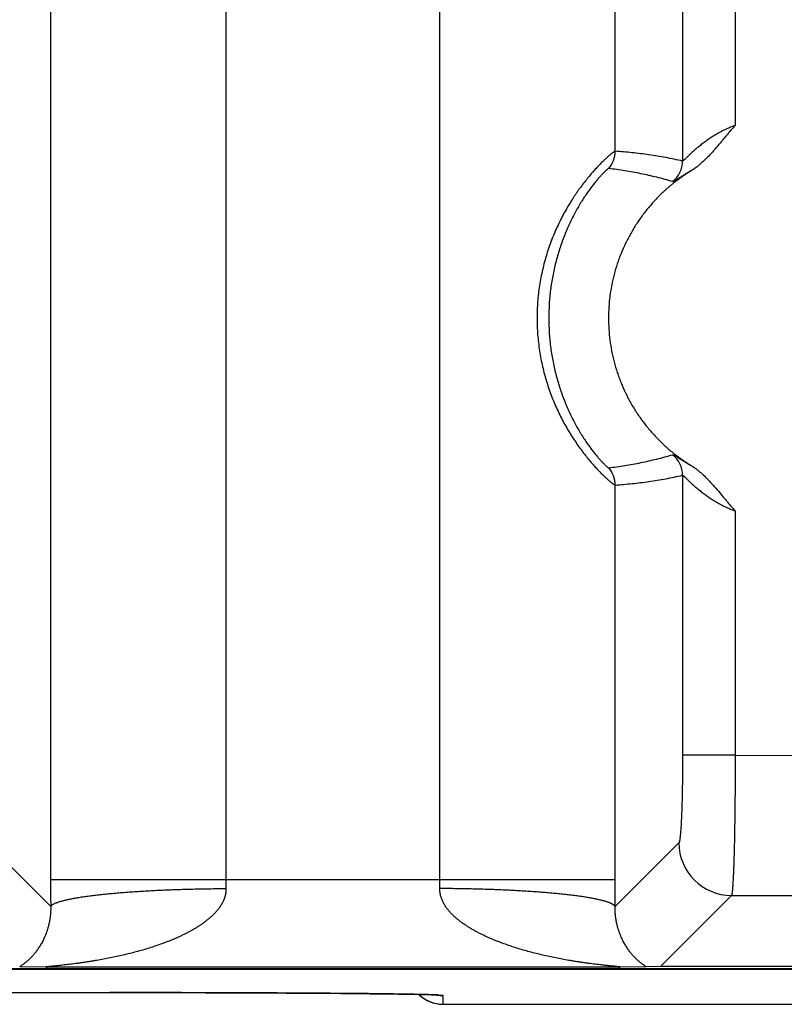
# Model space of a CAD drawing. Header units: inches. Extents: x 0 to 34, y 0 to 22.
# Tile 80 of 224: x 14.489 to 14.924, y 2.311 to 2.873. Entities that reach past the tile are written whole.
import ezdxf

# ---------------------------------------------------------------- set-up
doc = ezdxf.new("R2010")
doc.units = ezdxf.units.IN
doc.header["$LTSCALE"] = 1.87
doc.header["$MEASUREMENT"] = 0
doc.layers.get('0').update_dxf_attribs({"linetype": 'CONTINUOUS'})

msp = doc.modelspace()

# ---------------------------------------------------------------- linework, layer by layer
at = {"color": 7, "linetype": 'CONTINUOUS'}
for p, q in [((14.5063992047, 5.7084800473), (14.5063992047, 2.3823145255)), ((14.6063040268, 5.7084800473), (14.6063040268, 2.3823145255)), ((14.7282198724, 2.3823145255), (14.7282198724, 5.7084800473)), ((14.8665232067, 5.2988087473), (14.8665232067, 2.7919858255)), ((14.8281243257, 2.7975431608), (14.8281246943, 5.2932514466)), ((14.8964946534, 5.2785220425), (14.8964946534, 2.8122725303)), ((14.8665232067, 2.6128087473), (14.8665232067, 2.4531591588)), ((14.8281246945, 2.3823145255), (14.8281246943, 2.6072514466)), ((14.8964946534, 2.5925220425), (14.8964946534, 2.4531025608)), ((14.8964946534, 2.4531591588), (14.8665232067, 2.4531591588)), ((14.8964946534, 2.4531025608), (14.9484034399, 2.4531591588)), ((14.5064340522, 2.366861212), (14.4700885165, 2.4032067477)), ((14.8644353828, 2.4032067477), (14.828089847, 2.366861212)), ((14.5063992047, 2.3823145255), (14.8281246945, 2.3823145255)), ((14.8944067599, 2.3732352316), (14.8539204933, 2.3327489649)), ((14.8944067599, 2.3732352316), (14.9504912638, 2.3732353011)), ((5.7528033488, 2.3311263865), (21.5411953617, 2.3311263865)), ((18.2038719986, 2.3313072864), (13.6229034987, 2.3313072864)), ((14.5044398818, 2.3323164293), (14.4887786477, 2.3325356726)), ((14.8300840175, 2.3323164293), (14.5044398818, 2.3323164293)), ((14.8457452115, 2.3325356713), (14.8300840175, 2.3323164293)), ((14.8539204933, 2.3327489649), (14.8457452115, 2.3325356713)), ((14.9909776, 2.3327489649), (14.8539204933, 2.3327489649)), ((14.2392814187, 2.3178391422), (14.5500083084, 2.3178369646)), ((14.5500083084, 2.3178369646), (14.5650935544, 2.3178246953)), ((14.5650935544, 2.3178246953), (14.5800125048, 2.3178020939)), ((14.5800125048, 2.3178020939), (14.5946903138, 2.3177691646)), ((14.5946903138, 2.3177691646), (14.6090148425, 2.3177261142)), ((14.6090148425, 2.3177261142), (14.6228857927, 2.3176732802)), ((14.6228857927, 2.3176732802), (14.6318479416, 2.3176327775)), ((14.6318479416, 2.3176327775), (14.6405544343, 2.317588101)), ((14.6405544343, 2.317588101), (14.648950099, 2.3175396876)), ((14.648950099, 2.3175396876), (14.6571307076, 2.3174867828)), ((14.6571307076, 2.3174867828), (14.6648912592, 2.3174307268)), ((14.6648912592, 2.3174307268), (14.6718154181, 2.3173753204)), ((14.6718154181, 2.3173753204), (14.6807109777, 2.3172952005)), ((14.6807109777, 2.3172952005), (14.6883413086, 2.3172169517)), ((14.6883413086, 2.3172169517), (14.6948226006, 2.3171418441)), ((14.6948226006, 2.3171418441), (14.7001725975, 2.3170722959)), ((14.7001725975, 2.3170722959), (14.7045447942, 2.3170092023)), ((14.7045447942, 2.3170092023), (14.7093819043, 2.3169308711)), ((14.7093819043, 2.3169308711), (14.7133688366, 2.3168573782)), ((14.7133688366, 2.3168573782), (14.7166795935, 2.3167880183)), ((14.7166795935, 2.3167880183), (14.7194213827, 2.3167224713)), ((14.7194213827, 2.3167224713), (14.7216669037, 2.316660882)), ((14.7216669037, 2.316660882), (14.7234656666, 2.3166039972)), ((14.7234656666, 2.3166039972), (14.7248581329, 2.3165529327)), ((14.7248581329, 2.3165529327), (14.7256616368, 2.3165191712)), ((14.7256616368, 2.3165191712), (14.7262936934, 2.3164892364)), ((14.7262936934, 2.3164892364), (14.7266318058, 2.3164714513)), ((14.7266318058, 2.3164714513), (14.7269064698, 2.316455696)), ((14.7269064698, 2.316455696), (14.7271193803, 2.3164423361)), ((14.7271193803, 2.3164423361), (14.7272720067, 2.3164318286)), ((14.7272720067, 2.3164318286), (14.7273655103, 2.3164247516)), ((14.7273655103, 2.3164247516), (14.7273962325, 2.3164222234)), ((14.7300805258, 2.3161823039), (14.7274118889, 2.3164589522)), ((14.7301681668, 2.3111613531), (14.7300805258, 2.3161823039)), ((14.7301681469, 2.3111602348), (14.9791938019, 2.3111602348))]:
    msp.add_line(p, q, dxfattribs=at)
msp.add_lwpolyline([(14.7162536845, 2.3167973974), (14.7163353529, 2.3167154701), (14.7170209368, 2.3160887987), (14.7177348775, 2.3154946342), (14.7184756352, 2.3149342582), (14.7192416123, 2.3144088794), (14.7200311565, 2.313919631), (14.7208425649, 2.3134675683), (14.7216740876, 2.3130536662), (14.7225239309, 2.3126788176), (14.7233902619, 2.3123438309), (14.724271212, 2.3120494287), (14.7251648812, 2.311796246), (14.7260693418, 2.3115848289), (14.7269826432, 2.3114156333), (14.7279028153, 2.3112890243), (14.7288278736, 2.311205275), (14.7297558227, 2.3111645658), (14.7301681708, 2.3111603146)], dxfattribs=at)
for centre, radius, start, end in [((14.8131142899, 2.7975444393), 0.0150100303, 319.1174938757, 359.9949874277), ((14.851511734, 2.7919914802), 0.0150114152, 308.5722111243, 359.9784170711), ((14.8515117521, 2.6128030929), 0.0150113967, 0.0215815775, 51.4278418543), ((14.8131145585, 2.6072503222), 0.0150100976, 0.0042920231, 40.8826340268), ((14.8944764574, 2.4032763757), 0.0300419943, 180.1327976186, 269.8672023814), ((17.9446827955, 2.382352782), 3.4382836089, 180.0006375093, 180.2581533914), ((14.9788351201, 2.3822590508), 0.3725310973, 179.9914679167, 180.7837390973), ((14.354302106, 2.3822684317), 0.3739177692, 359.2177299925, 0.0070629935), ((11.3790256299, 2.3823773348), 3.4490990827, 359.7422482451, 359.9989566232), ((14.7301680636, 2.3311617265), 0.0200003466, 225.9216234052, 269.9999099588), ((14.7300801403, 2.3361805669), 0.0199982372, 260.4721431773, 270.0000807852)]:
    msp.add_arc(centre, radius, start, end, dxfattribs=at)
for points, knots in [([(14.8964946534, 2.8122725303), (14.895504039, 2.8119164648), (14.8940341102, 2.8113444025), (14.8921099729, 2.8105099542), (14.8906931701, 2.8098532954), (14.8893026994, 2.8091679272), (14.8874965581, 2.808223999), (14.8853175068, 2.8069891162), (14.8828196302, 2.8054289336), (14.8808357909, 2.8040776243), (14.8793186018, 2.8029817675), (14.8782274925, 2.802164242), (14.8771735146, 2.8013470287), (14.875836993, 2.8002770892), (14.8745610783, 2.7992085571), (14.8733454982, 2.7981500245), (14.8724909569, 2.7973884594), (14.8716806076, 2.7966508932), (14.8709166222, 2.7959426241), (14.8702013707, 2.7952698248), (14.8695378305, 2.7946391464), (14.8689294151, 2.7940578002), (14.8683798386, 2.7935334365), (14.8679601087, 2.7931359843), (14.8676563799, 2.7928529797), (14.8674550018, 2.792668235), (14.8672716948, 2.7925037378), (14.867106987, 2.7923605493), (14.8669614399, 2.7922396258), (14.8668513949, 2.792154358), (14.8667729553, 2.7920984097), (14.8667096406, 2.7920560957), (14.8666524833, 2.7920222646), (14.8666005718, 2.7919997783), (14.8665702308, 2.7919894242), (14.86654519, 2.7919832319), (14.866529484, 2.7919836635), (14.8665232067, 2.7919858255)], [0, 0, 0, 0, 0.0865338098, 0.1295875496, 0.1723949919, 0.2148890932, 0.2570095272, 0.3399093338, 0.4207077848, 0.4990443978, 0.537177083, 0.5745529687, 0.6111167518, 0.6468071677, 0.7152856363, 0.7479047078, 0.7793084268, 0.8093790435, 0.8379791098, 0.8649471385, 0.8901001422, 0.9132328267, 0.9341228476, 0.9525428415, 0.9607507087, 0.9682492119, 0.9750076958, 0.9809966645, 0.9861890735, 0.9905611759, 0.9924371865, 0.9941074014, 0.9968230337, 0.9978789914, 0.9987533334, 0.9994542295, 1, 1, 1, 1]), ([(14.8964946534, 2.8122725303), (14.8959892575, 2.811718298), (14.8949884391, 2.810600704), (14.8935125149, 2.8089020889), (14.8920554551, 2.8071873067), (14.8906101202, 2.8054626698), (14.8891704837, 2.8037332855), (14.8877287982, 2.802005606), (14.8862779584, 2.8002855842), (14.8848103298, 2.798579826), (14.883318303, 2.7968953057), (14.8817942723, 2.7952396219), (14.880490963, 2.7938911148), (14.8794246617, 2.7928358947), (14.8786121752, 2.7920575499), (14.877786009, 2.7912937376), (14.8770853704, 2.790670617), (14.8765171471, 2.7901809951), (14.8760870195, 2.7898184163), (14.8756528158, 2.789460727), (14.875214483, 2.7891081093), (14.8747719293, 2.7887608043), (14.8743993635, 2.7884762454), (14.874099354, 2.7882511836), (14.8738733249, 2.7880837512), (14.8736460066, 2.787918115), (14.8734169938, 2.7877548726), (14.873186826, 2.7875932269), (14.8729563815, 2.7874317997), (14.8727268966, 2.7872689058), (14.8725342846, 2.7871350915), (14.8723778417, 2.7870316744), (14.8722590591, 2.7869564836), (14.8721383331, 2.7868844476), (14.8719752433, 2.7867918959), (14.8717695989, 2.7866793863), (14.8716068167, 2.7865861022), (14.8715269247, 2.7865370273)], [0, 0, 0, 0, 0.0624999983, 0.1250002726, 0.1874999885, 0.249999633, 0.3124992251, 0.374998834, 0.4374984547, 0.4999980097, 0.5624973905, 0.6249964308, 0.6874948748, 0.7187447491, 0.7499945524, 0.7812442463, 0.8124938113, 0.8281187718, 0.8437437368, 0.8593686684, 0.874993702, 0.8906186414, 0.9062433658, 0.9140563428, 0.9218695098, 0.9296817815, 0.9374925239, 0.9453036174, 0.9531179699, 0.9609369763, 0.9687535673, 0.9726589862, 0.9765627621, 0.9804664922, 0.9843720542, 0.992187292, 1, 1, 1, 1]), ([(14.8281243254, 2.7975423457), (14.8281050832, 2.7975434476), (14.8280611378, 2.7975397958), (14.8279893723, 2.7975220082), (14.827904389, 2.7974905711), (14.8278061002, 2.7974457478), (14.8276943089, 2.7973877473), (14.827569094, 2.7973164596), (14.8274305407, 2.7972317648), (14.8272177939, 2.7970942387), (14.8269195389, 2.7968876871), (14.8265246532, 2.7965967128), (14.8260785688, 2.7962517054), (14.8255823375, 2.7958523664), (14.8250371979, 2.7953982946), (14.8244444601, 2.7948891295), (14.823805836, 2.7943243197), (14.8231229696, 2.7937038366), (14.8223974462, 2.7930281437), (14.8213442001, 2.792024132), (14.8199350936, 2.7906335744), (14.8181525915, 2.7887940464), (14.8166010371, 2.7871148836), (14.8153087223, 2.785660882), (14.8139405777, 2.7840800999), (14.8121893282, 2.7819749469), (14.8100667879, 2.7792867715), (14.8082907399, 2.7769119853), (14.806861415, 2.7749166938), (14.8057783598, 2.7733580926), (14.8046989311, 2.7717541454), (14.8032574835, 2.7695390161), (14.8014823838, 2.7666655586), (14.7994227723, 2.7630832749), (14.7974344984, 2.7593526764), (14.7955334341, 2.7554854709), (14.7937349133, 2.7514926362), (14.7920527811, 2.7473851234), (14.7904989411, 2.7431740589), (14.7890839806, 2.7388704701), (14.7878165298, 2.7344854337), (14.7867039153, 2.7300298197), (14.7857516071, 2.725514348), (14.7849655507, 2.7209491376), (14.7843502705, 2.7163442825), (14.7839088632, 2.7117098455), (14.7836429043, 2.7070558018), (14.7835540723, 2.7023919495), (14.7836432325, 2.697728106), (14.7839096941, 2.6930741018), (14.7843516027, 2.688439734), (14.7849672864, 2.683834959), (14.7857536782, 2.6792698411), (14.7867061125, 2.6747544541), (14.7878196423, 2.6702991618), (14.7890880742, 2.6659145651), (14.7905035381, 2.6616111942), (14.7925627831, 2.6560302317), (14.7948842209, 2.6506275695), (14.7974382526, 2.6454325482), (14.7994272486, 2.6417027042), (14.8014881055, 2.6381216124), (14.8036023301, 2.6346998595), (14.8057507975, 2.6314481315), (14.8079129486, 2.6283763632), (14.8100666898, 2.6254932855), (14.8121905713, 2.6228075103), (14.8142611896, 2.6203253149), (14.8162570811, 2.6180530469), (14.8178727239, 2.6163013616), (14.819110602, 2.615007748), (14.8202488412, 2.6138457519), (14.8213461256, 2.6127629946), (14.8223997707, 2.6117606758), (14.8233335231, 2.6108933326), (14.8242137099, 2.6101040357), (14.8250393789, 2.6093949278), (14.82558429, 2.6089408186), (14.8260802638, 2.6085412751), (14.8265261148, 2.6081961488), (14.8269208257, 2.607905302), (14.8272189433, 2.6076989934), (14.8274315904, 2.6075617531), (14.8275700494, 2.6074772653), (14.8276951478, 2.6074061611), (14.8278068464, 2.6073484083), (14.8279051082, 2.6073039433), (14.8279900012, 2.6072726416), (14.8280615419, 2.6072543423), (14.8281054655, 2.6072503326), (14.8281246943, 2.6072514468)], [0, 0, 0, 0, 0.000266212, 0.0006037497, 0.0010191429, 0.0015157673, 0.0020950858, 0.0027580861, 0.0035055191, 0.0043377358, 0.0062567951, 0.0085152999, 0.0111121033, 0.0140453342, 0.0173126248, 0.0209111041, 0.0248377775, 0.0290878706, 0.0336547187, 0.0385313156, 0.0491858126, 0.0609961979, 0.0739079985, 0.0807601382, 0.0878643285, 0.1027832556, 0.1185781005, 0.1351677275, 0.1437372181, 0.1524779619, 0.1613816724, 0.1704397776, 0.1889799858, 0.2080243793, 0.2275044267, 0.2473587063, 0.2675330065, 0.2879789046, 0.3086530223, 0.3295171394, 0.3505375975, 0.3716850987, 0.3929342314, 0.414263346, 0.4356533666, 0.4570871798, 0.4785492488, 0.5000251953, 0.5215011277, 0.5429631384, 0.5643968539, 0.5857867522, 0.607115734, 0.6283646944, 0.6495116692, 0.6705314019, 0.6913949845, 0.7120689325, 0.7526834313, 0.7725371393, 0.79201526, 0.8110567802, 0.8295960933, 0.847562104, 0.8648800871, 0.8814731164, 0.8972616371, 0.9121682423, 0.9261152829, 0.9390304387, 0.9450791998, 0.9508449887, 0.9614969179, 0.96636909, 0.970930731, 0.9790993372, 0.9826963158, 0.9859631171, 0.9888962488, 0.9914926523, 0.9937500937, 0.9956676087, 0.9964989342, 0.9972454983, 0.9979076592, 0.9984860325, 0.9989816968, 0.9993965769, 0.9997339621, 1, 1, 1, 1]), ([(14.8665232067, 2.7919858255), (14.8633375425, 2.7927071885), (14.8585448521, 2.7936877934), (14.8521315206, 2.7948003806), (14.8473306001, 2.795536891), (14.8425297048, 2.7961789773), (14.836134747, 2.7969114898), (14.8313288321, 2.7973259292), (14.8281243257, 2.7975431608)], [0, 0, 0, 0, 0.2523154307, 0.3777548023, 0.502794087, 0.6274887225, 0.7518911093, 1, 1, 1, 1]), ([(14.8244629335, 2.7877199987), (14.8244471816, 2.7877218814), (14.824410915, 2.7877199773), (14.824352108, 2.7877052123), (14.8242828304, 2.7876782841), (14.8242030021, 2.7876390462), (14.8241124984, 2.7875874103), (14.8240113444, 2.7875233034), (14.8238995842, 2.7874466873), (14.8237279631, 2.7873215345), (14.8234879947, 2.7871325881), (14.8231712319, 2.7868654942), (14.8228138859, 2.7865477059), (14.8224167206, 2.7861788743), (14.8219805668, 2.7857585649), (14.8215063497, 2.7852863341), (14.8209952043, 2.7847618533), (14.8202384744, 2.7839633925), (14.8192120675, 2.7828352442), (14.8178999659, 2.7813197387), (14.8164814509, 2.7795984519), (14.8149725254, 2.7776729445), (14.8133912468, 2.7755473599), (14.8117570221, 2.7732290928), (14.8100899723, 2.7707274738), (14.8084091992, 2.7680520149), (14.806732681, 2.7652123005), (14.8044932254, 2.7611618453), (14.801813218, 2.7557702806), (14.7988997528, 2.7489198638), (14.7963280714, 2.741688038), (14.7941602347, 2.7341576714), (14.7924390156, 2.7264019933), (14.7911924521, 2.7184856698), (14.7904384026, 2.7104662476), (14.7901860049, 2.7023964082), (14.7904385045, 2.6943265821), (14.7911927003, 2.6863071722), (14.7924393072, 2.6783909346), (14.7941606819, 2.6706353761), (14.7963286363, 2.6631049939), (14.7989003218, 2.6558731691), (14.80181392, 2.6490227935), (14.8049843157, 2.6426450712), (14.8078036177, 2.6377061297), (14.8100923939, 2.634062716), (14.8117594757, 2.6315613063), (14.8133929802, 2.6292444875), (14.8149736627, 2.6271201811), (14.8164824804, 2.6251947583), (14.8179014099, 2.6234727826), (14.8192135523, 2.6219572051), (14.8202395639, 2.6208297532), (14.8209956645, 2.6200321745), (14.8215065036, 2.619508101), (14.8219806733, 2.6190359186), (14.8224169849, 2.6186153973), (14.8228143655, 2.6182462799), (14.823171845, 2.6179283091), (14.8234885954, 2.617661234), (14.8237284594, 2.6174724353), (14.823899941, 2.6173474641), (14.8240115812, 2.6172709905), (14.8241126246, 2.6172070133), (14.8242030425, 2.6171554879), (14.8242828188, 2.6171163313), (14.8243520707, 2.6170894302), (14.8244108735, 2.6170746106), (14.8244471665, 2.6170726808), (14.8244629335, 2.6170745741)], [0, 0, 0, 0, 0.000251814, 0.0005689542, 0.0009598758, 0.0014292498, 0.0019798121, 0.0026130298, 0.003329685, 0.004130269, 0.005984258, 0.0081762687, 0.0107063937, 0.0135742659, 0.0167792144, 0.0203205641, 0.0241968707, 0.0284037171, 0.0377819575, 0.0484038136, 0.0602199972, 0.0731832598, 0.087230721, 0.1022677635, 0.1182007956, 0.1349430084, 0.1524147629, 0.1705385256, 0.2084012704, 0.2479267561, 0.2886333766, 0.3301598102, 0.3722337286, 0.4146553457, 0.457283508, 0.5000062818, 0.5427290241, 0.5853570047, 0.6277788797, 0.6698514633, 0.7113776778, 0.7520864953, 0.7916105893, 0.8294705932, 0.8650771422, 0.8818289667, 0.897760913, 0.9127866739, 0.9268211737, 0.9397867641, 0.9516115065, 0.9622350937, 0.971604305, 0.9758060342, 0.9796794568, 0.9832207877, 0.9864275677, 0.9892977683, 0.9918293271, 0.9940210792, 0.9958735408, 0.996673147, 0.9973888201, 0.9980211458, 0.9985709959, 0.9990399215, 0.9994306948, 0.9997479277, 1, 1, 1, 1]), ([(14.8715269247, 2.7865370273), (14.8710798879, 2.7862624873), (14.8704181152, 2.7858362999), (14.869653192, 2.785328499), (14.8692167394, 2.7850372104), (14.8687802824, 2.784745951), (14.8682343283, 2.7843825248), (14.867580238, 2.7839449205), (14.8669286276, 2.7835036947), (14.8662812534, 2.7830562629), (14.8656385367, 2.7826021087), (14.864999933, 2.7821421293), (14.8643651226, 2.7816769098), (14.8635232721, 2.7810504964), (14.8624798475, 2.7802556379), (14.8612433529, 2.7792816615), (14.8600228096, 2.7782877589), (14.8588181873, 2.777274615), (14.8576298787, 2.776242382), (14.8560677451, 2.7748409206), (14.8541573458, 2.7730425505), (14.8519350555, 2.7708124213), (14.8497851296, 2.7685123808), (14.8470182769, 2.7653559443), (14.8437509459, 2.7612469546), (14.8407528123, 2.7569376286), (14.8385234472, 2.7533811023), (14.8364088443, 2.7497551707), (14.8339845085, 2.7450988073), (14.8318626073, 2.7402970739), (14.8303519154, 2.7363808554), (14.8289671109, 2.7324183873), (14.8274746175, 2.7273852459), (14.8260732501, 2.7212440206), (14.8250669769, 2.7150257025), (14.8244599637, 2.7087558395), (14.8242546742, 2.7024599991), (14.8244519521, 2.6961639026), (14.8250509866, 2.6898932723), (14.8260493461, 2.6836736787), (14.8274428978, 2.6775306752), (14.8289289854, 2.6724956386), (14.8303087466, 2.6685314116), (14.8318144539, 2.664613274), (14.8339302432, 2.6598088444), (14.836348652, 2.6551493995), (14.8384586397, 2.6515207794), (14.8406834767, 2.6479614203), (14.8436761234, 2.643648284), (14.8469382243, 2.6395351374), (14.8497010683, 2.6363751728), (14.851848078, 2.6340723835), (14.8540675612, 2.6318394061), (14.856357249, 2.6296784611), (14.8587148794, 2.6275918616), (14.8611377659, 2.6255813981), (14.8632100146, 2.6239721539), (14.8648965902, 2.6227232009), (14.8661773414, 2.6218081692), (14.8674749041, 2.6209171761), (14.8687828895, 2.6200415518), (14.8700961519, 2.6191738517), (14.8709821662, 2.6186114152), (14.8714292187, 2.6183368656)], [0, 0, 0, 0, 0.007812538, 0.0117196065, 0.0136732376, 0.0156268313, 0.019533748, 0.0234402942, 0.0273465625, 0.0312528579, 0.035159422, 0.0390662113, 0.0429730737, 0.0468798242, 0.0546929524, 0.062506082, 0.0703193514, 0.0781325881, 0.0859457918, 0.0937590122, 0.1093849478, 0.1250108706, 0.1406368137, 0.156262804, 0.1875109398, 0.2187591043, 0.2343851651, 0.2500112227, 0.2812593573, 0.3125074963, 0.3281335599, 0.343759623, 0.3750077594, 0.4062558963, 0.4375040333, 0.4687521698, 0.5000003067, 0.5312484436, 0.5624965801, 0.5937447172, 0.6249928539, 0.6562409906, 0.671867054, 0.6874931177, 0.7187412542, 0.7499893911, 0.7656154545, 0.7812415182, 0.8124896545, 0.8437377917, 0.8593638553, 0.8749899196, 0.8906159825, 0.9062420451, 0.9218681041, 0.9374941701, 0.9531202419, 0.9609337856, 0.9687468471, 0.9765596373, 0.9843732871, 0.9921871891, 1, 1, 1, 1]), ([(14.8608713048, 2.7802552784), (14.8578883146, 2.7811452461), (14.8533855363, 2.7823741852), (14.8473377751, 2.7838100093), (14.8427898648, 2.7847863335), (14.8382274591, 2.7856650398), (14.8321285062, 2.7867092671), (14.8275327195, 2.7873522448), (14.8244629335, 2.7877199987)], [0, 0, 0, 0, 0.2509821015, 0.3761461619, 0.5011352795, 0.6259845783, 0.7507259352, 1, 1, 1, 1]), ([(14.8712743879, 2.7863324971), (14.8705302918, 2.7859133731), (14.8694479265, 2.7852894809), (14.8680533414, 2.7844608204), (14.8670964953, 2.7838826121), (14.8662026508, 2.7833349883), (14.8653732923, 2.7828216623), (14.8646099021, 2.7823462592), (14.8639137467, 2.7819121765), (14.8632858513, 2.7815224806), (14.8627272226, 2.7811799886), (14.8623046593, 2.7809267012), (14.8620017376, 2.7807506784), (14.8618023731, 2.7806378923), (14.8616216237, 2.7805391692), (14.8614597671, 2.7804549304), (14.8613169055, 2.7803854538), (14.8611933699, 2.7803307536), (14.8611019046, 2.7802959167), (14.8610380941, 2.780276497), (14.8609970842, 2.7802660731), (14.8609596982, 2.7802583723), (14.8609260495, 2.7802530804), (14.8608968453, 2.7802511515), (14.8608788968, 2.7802529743), (14.8608713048, 2.7802552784)], [0, 0, 0, 0, 0.2122794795, 0.3105092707, 0.40322261, 0.4901688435, 0.5710700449, 0.6456649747, 0.7137086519, 0.7749943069, 0.829353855, 0.8765833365, 0.8974483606, 0.9164376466, 0.9335174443, 0.9486387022, 0.9617886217, 0.9729974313, 0.9822142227, 0.9860926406, 0.989571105, 0.9927276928, 0.9955793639, 0.9980278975, 1, 1, 1, 1]), ([(14.8244629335, 2.6170745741), (14.827532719, 2.6174423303), (14.8321285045, 2.6180853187), (14.8382274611, 2.619129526), (14.8427898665, 2.6200082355), (14.8473377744, 2.6209845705), (14.8533855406, 2.6224203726), (14.8578883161, 2.6236493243), (14.8608713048, 2.6245392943)], [0, 0, 0, 0, 0.2492740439, 0.3740154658, 0.4988647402, 0.6238538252, 0.749017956, 1, 1, 1, 1]), ([(14.8608713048, 2.6245392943), (14.8608786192, 2.6245414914), (14.860895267, 2.6245442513), (14.8609228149, 2.6245442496), (14.8609549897, 2.6245405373), (14.8610076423, 2.6245299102), (14.8610851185, 2.6245062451), (14.8611913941, 2.6244651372), (14.8613163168, 2.6244095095), (14.8614598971, 2.6243394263), (14.861622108, 2.6242549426), (14.8618763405, 2.624116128), (14.8622388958, 2.6239072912), (14.8627265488, 2.6236152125), (14.8632851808, 2.6232726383), (14.8639135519, 2.622882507), (14.8646102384, 2.6224480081), (14.8653738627, 2.6219724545), (14.8662031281, 2.6214592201), (14.8670967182, 2.6209118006), (14.8680533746, 2.6203337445), (14.8694478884, 2.6195051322), (14.8705302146, 2.6188811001), (14.8712743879, 2.6184620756)], [0, 0, 0, 0, 0.0018981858, 0.0041599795, 0.0068300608, 0.0099343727, 0.0174995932, 0.0269258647, 0.0382450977, 0.0514762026, 0.0666311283, 0.083698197, 0.1234667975, 0.1706113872, 0.2249765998, 0.2863379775, 0.3544425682, 0.4290502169, 0.5099280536, 0.5968326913, 0.6895084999, 0.7877339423, 1, 1, 1, 1]), ([(14.8714292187, 2.6183368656), (14.8715895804, 2.6182383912), (14.8718311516, 2.6180923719), (14.8721519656, 2.6178956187), (14.8723911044, 2.6177457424), (14.8726277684, 2.6175920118), (14.872939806, 2.6173816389), (14.8732475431, 2.6171648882), (14.8735525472, 2.6169442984), (14.8738563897, 2.6167221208), (14.8742343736, 2.6164420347), (14.8746842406, 2.6161010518), (14.8751295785, 2.6157541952), (14.8755702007, 2.6154013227), (14.8761519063, 2.6149236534), (14.8768690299, 2.6143145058), (14.8777142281, 2.6135658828), (14.878821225, 2.6125457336), (14.8801703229, 2.6112335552), (14.8817412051, 2.6096112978), (14.883271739, 2.6079510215), (14.8852689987, 2.6056981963), (14.8877037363, 2.6028283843), (14.8901071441, 2.5999327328), (14.8920402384, 2.5976247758), (14.8935025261, 2.595904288), (14.8949833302, 2.5941996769), (14.8959872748, 2.5930779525), (14.8964946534, 2.5925220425)], [0, 0, 0, 0, 0.0156268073, 0.0234398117, 0.0312513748, 0.0390620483, 0.0468734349, 0.0625006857, 0.0703160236, 0.0781309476, 0.0937575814, 0.1093814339, 0.1250052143, 0.140630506, 0.1562567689, 0.1875079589, 0.218758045, 0.2500085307, 0.3125077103, 0.3750071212, 0.4375067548, 0.500006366, 0.6250035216, 0.7500018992, 0.8125010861, 0.8750003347, 0.9375004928, 1, 1, 1, 1]), ([(14.8281246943, 2.6072514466), (14.8313291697, 2.6074686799), (14.8361350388, 2.6078831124), (14.8425299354, 2.6086156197), (14.8473307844, 2.6092577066), (14.8521316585, 2.6099942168), (14.8585449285, 2.611106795), (14.8633375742, 2.6120873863), (14.8665232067, 2.6128087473)], [0, 0, 0, 0, 0.2481088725, 0.3725112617, 0.4972059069, 0.6222452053, 0.7476845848, 1, 1, 1, 1]), ([(14.8665232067, 2.6128087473), (14.8665295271, 2.6128109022), (14.8665449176, 2.6128124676), (14.8665703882, 2.6128082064), (14.8666007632, 2.6127979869), (14.8666361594, 2.612781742), (14.8666766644, 2.6127594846), (14.8667222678, 2.612731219), (14.8667729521, 2.6126969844), (14.8668513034, 2.6126405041), (14.8669612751, 2.6125548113), (14.8671069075, 2.6124338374), (14.8672716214, 2.612290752), (14.8674549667, 2.6121265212), (14.8676563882, 2.6119420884), (14.867960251, 2.6116593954), (14.8683799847, 2.6112618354), (14.8689292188, 2.6107368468), (14.8695376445, 2.6101552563), (14.8702012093, 2.609524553), (14.8709164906, 2.6088518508), (14.8716805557, 2.6081437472), (14.8724909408, 2.6074062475), (14.8733453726, 2.6066445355), (14.8745608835, 2.6055859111), (14.8758370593, 2.6045176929), (14.8771733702, 2.6034475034), (14.8782273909, 2.6026303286), (14.8793185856, 2.6018129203), (14.8808356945, 2.6007169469), (14.8828195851, 2.5993657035), (14.8853174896, 2.5978054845), (14.8879462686, 2.5963157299), (14.8902281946, 2.5951564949), (14.8921099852, 2.5942847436), (14.8935507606, 2.5936597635), (14.8950127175, 2.5930693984), (14.8959987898, 2.5927002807), (14.8964946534, 2.5925220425)], [0, 0, 0, 0, 0.0005489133, 0.001241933, 0.0021121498, 0.0031754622, 0.0044397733, 0.005908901, 0.0075843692, 0.0094664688, 0.0138475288, 0.0190411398, 0.0250278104, 0.0317814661, 0.0392741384, 0.0474771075, 0.0658971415, 0.0867964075, 0.1099326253, 0.1350847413, 0.1620501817, 0.1906470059, 0.2207158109, 0.2521197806, 0.2847382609, 0.3532125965, 0.3889027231, 0.425465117, 0.4628392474, 0.5009708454, 0.5793047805, 0.6601005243, 0.7429975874, 0.8276035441, 0.8704095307, 0.9134618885, 0.9566859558, 1, 1, 1, 1]), ([(14.8665232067, 2.4531591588), (14.8665232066, 2.4499954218), (14.8665039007, 2.4452858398), (14.866438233, 2.4390737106), (14.8663704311, 2.4345791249), (14.8662843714, 2.4302540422), (14.8661808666, 2.4261378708), (14.8660608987, 2.4222680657), (14.8659256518, 2.4186798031), (14.8657764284, 2.4154056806), (14.8656375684, 2.4128876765), (14.8655189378, 2.4110525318), (14.8654302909, 2.4098177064), (14.8653392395, 2.4086815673), (14.8652460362, 2.4076466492), (14.8651509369, 2.4067152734), (14.8650541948, 2.4058895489), (14.8649560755, 2.4051713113), (14.8648699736, 2.4046412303), (14.8647992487, 2.4042724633), (14.8647485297, 2.4040370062), (14.8647047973, 2.4038585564), (14.8646694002, 2.4037299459), (14.8646364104, 2.4036193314), (14.8645956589, 2.4034982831), (14.8645511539, 2.4033901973), (14.8645148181, 2.4033183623), (14.8644889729, 2.4032743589), (14.8644631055, 2.4032373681), (14.8644446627, 2.4032160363), (14.8644353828, 2.4032067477)], [0, 0, 0, 0, 0.1895135, 0.2821103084, 0.3721375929, 0.4587768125, 0.5412407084, 0.6187803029, 0.6906949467, 0.7563347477, 0.8151074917, 0.8417536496, 0.8664918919, 0.8892653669, 0.9100276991, 0.9287350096, 0.945344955, 0.9598258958, 0.9721554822, 0.9775079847, 0.9823167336, 0.9865819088, 0.988511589, 0.9903066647, 0.9934958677, 0.996159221, 0.9972992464, 0.9983156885, 0.9992134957, 1, 1, 1, 1]), ([(14.896494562, 2.4531025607), (14.8964945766, 2.450561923), (14.8964879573, 2.4455039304), (14.8964583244, 2.4379748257), (14.8964093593, 2.4305839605), (14.8963415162, 2.4233986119), (14.8962554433, 2.4164841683), (14.8961519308, 2.4099035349), (14.8960319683, 2.403716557), (14.8958967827, 2.3979794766), (14.8957692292, 2.393503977), (14.8956593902, 2.3901873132), (14.8955761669, 2.3879109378), (14.8954901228, 2.3857830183), (14.8954015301, 2.3838083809), (14.8953105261, 2.3819915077), (14.8952173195, 2.3803365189), (14.8951222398, 2.3788471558), (14.8950255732, 2.3775267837), (14.8949408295, 2.3765337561), (14.8948713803, 2.3758261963), (14.8948211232, 2.3753610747), (14.8947706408, 2.3749401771), (14.8947199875, 2.3745637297), (14.8946691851, 2.3742319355), (14.8946183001, 2.3739449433), (14.894567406, 2.3737028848), (14.8945229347, 2.3735297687), (14.8944864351, 2.3734142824), (14.8944606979, 2.3733441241), (14.8944349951, 2.3732852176), (14.8944163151, 2.373250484), (14.8944067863, 2.3732352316)], [0, 0, 0, 0, 0.0953334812, 0.1897932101, 0.2825198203, 0.3726699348, 0.4594238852, 0.5419932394, 0.6196280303, 0.6916236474, 0.7573273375, 0.7876314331, 0.8161443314, 0.8428016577, 0.8675433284, 0.890313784, 0.9110620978, 0.9297421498, 0.9463129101, 0.9607388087, 0.9671379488, 0.9729902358, 0.9782930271, 0.9830442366, 0.9872425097, 0.990887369, 0.9939796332, 0.9965224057, 0.9975898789, 0.9985232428, 0.9993251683, 1, 1, 1, 1]), ([(14.6063388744, 2.377163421), (14.6063435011, 2.3768236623), (14.6063299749, 2.3761444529), (14.6062417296, 2.3751308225), (14.6061129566, 2.3742944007), (14.6059791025, 2.3736326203), (14.6058639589, 2.3731405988), (14.6057341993, 2.3726530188), (14.6055897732, 2.3721703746), (14.6054314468, 2.3716929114), (14.6052029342, 2.3710639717), (14.604885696, 2.3702916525), (14.6044605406, 2.3693868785), (14.6039932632, 2.3685061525), (14.6034873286, 2.3676500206), (14.6029470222, 2.3668179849), (14.6023761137, 2.3660093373), (14.6017777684, 2.3652233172), (14.6011542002, 2.3644595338), (14.6005075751, 2.3637173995), (14.5996184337, 2.3627561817), (14.59845948, 2.3616041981), (14.5970067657, 2.3602927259), (14.5955018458, 2.3590479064), (14.5939522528, 2.3578650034), (14.592365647, 2.3567375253), (14.5907473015, 2.355660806), (14.5891001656, 2.3546329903), (14.5874289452, 2.3536488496), (14.5857366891, 2.3527051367), (14.5840255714, 2.3517995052), (14.5822971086, 2.3509306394), (14.5805538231, 2.3500951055), (14.5787976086, 2.3492902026), (14.577029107, 2.3485155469), (14.5752494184, 2.3477696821), (14.5734600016, 2.3470502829), (14.5716618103, 2.346355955), (14.5692538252, 2.3454629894), (14.5662248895, 2.3444053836), (14.5625649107, 2.343220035), (14.5588839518, 2.3421138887), (14.5551854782, 2.3410812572), (14.5514725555, 2.3401170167), (14.5477477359, 2.33921747), (14.5440134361, 2.3383790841), (14.5402719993, 2.3375987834), (14.5365258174, 2.3368739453), (14.5334003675, 2.3363138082), (14.5308999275, 2.3358911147), (14.5290263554, 2.3355867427), (14.5271539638, 2.3352945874), (14.5252833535, 2.3350144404), (14.5234152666, 2.3347461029), (14.5215506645, 2.3344893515), (14.5196907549, 2.3342438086), (14.517837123, 2.3340095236), (14.5159919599, 2.3337859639), (14.514158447, 2.3335731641), (14.5126395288, 2.3334037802), (14.5114340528, 2.3332732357), (14.5105396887, 2.3331778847), (14.5096540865, 2.3330850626), (14.508779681, 2.3329944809), (14.5080594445, 2.3329204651), (14.507491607, 2.3328622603), (14.5070736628, 2.3328193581), (14.5066624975, 2.3327769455), (14.5062594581, 2.3327350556), (14.5058663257, 2.3326937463), (14.5054855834, 2.3326530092), (14.5051774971, 2.3326191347), (14.504939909, 2.3325922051), (14.5047697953, 2.3325724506), (14.504606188, 2.3325528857), (14.5044499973, 2.3325335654), (14.5043023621, 2.3325145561), (14.5041647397, 2.3324958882), (14.5040389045, 2.3324776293), (14.5039269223, 2.3324598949), (14.5038433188, 2.332445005), (14.5037850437, 2.3324331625), (14.5037481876, 2.3324249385), (14.5037162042, 2.3324169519), (14.5036893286, 2.3324092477), (14.5036678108, 2.332401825), (14.5036534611, 2.3323955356), (14.5036449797, 2.3323903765), (14.503639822, 2.3323862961), (14.5036361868, 2.3323814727), (14.5036366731, 2.3323763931), (14.5036387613, 2.332373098), (14.5036422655, 2.3323700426), (14.5036471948, 2.3323671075), (14.5036535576, 2.3323642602), (14.5036647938, 2.3323602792), (14.5036824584, 2.3323557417), (14.5037078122, 2.3323508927), (14.5037385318, 2.3323463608), (14.5037744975, 2.3323421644), (14.5038155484, 2.3323383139), (14.5038614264, 2.332334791), (14.5039313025, 2.3323303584), (14.504028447, 2.3323257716), (14.5041552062, 2.332321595), (14.5042939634, 2.3323184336), (14.5043901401, 2.3323170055), (14.5044398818, 2.3323164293)], [0, 0, 0, 0, 0.0085354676, 0.0170497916, 0.0255408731, 0.0297776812, 0.0340081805, 0.0382322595, 0.0424499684, 0.0466613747, 0.0508664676, 0.0592573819, 0.0676243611, 0.0759688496, 0.0842924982, 0.0925967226, 0.1008828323, 0.109152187, 0.1174062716, 0.1256465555, 0.1338741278, 0.1502939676, 0.1666740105, 0.183020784, 0.1993398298, 0.2156339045, 0.231905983, 0.2481604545, 0.2643981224, 0.2806201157, 0.296828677, 0.3130263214, 0.3292125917, 0.3453871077, 0.3615524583, 0.3777097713, 0.3938580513, 0.4099972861, 0.4261288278, 0.458369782, 0.4905797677, 0.5227609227, 0.5549126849, 0.5870323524, 0.6191177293, 0.6511649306, 0.6831684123, 0.7151206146, 0.7470105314, 0.7629274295, 0.7788220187, 0.7946909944, 0.8105303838, 0.8263351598, 0.8420983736, 0.8578105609, 0.8734608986, 0.8890315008, 0.9044994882, 0.9198274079, 0.927422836, 0.9349578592, 0.9424209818, 0.9497908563, 0.9570403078, 0.9606084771, 0.9641295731, 0.9675941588, 0.9709916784, 0.9743083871, 0.9775239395, 0.9806104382, 0.9820940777, 0.9835303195, 0.984912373, 0.9862331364, 0.9874836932, 0.9886515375, 0.9897218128, 0.990677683, 0.9914994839, 0.9918546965, 0.9921713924, 0.9924479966, 0.9926826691, 0.9928735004, 0.9930193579, 0.9930756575, 0.9931214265, 0.9931865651, 0.9932137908, 0.9932442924, 0.9932822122, 0.9933297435, 0.9933878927, 0.9934570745, 0.9936289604, 0.9938453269, 0.9941053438, 0.9944087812, 0.9947548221, 0.9951409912, 0.9955645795, 0.996513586, 0.9975838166, 0.9987504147, 1, 1, 1, 1]), ([(14.5064340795, 2.366861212), (14.5065100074, 2.3670416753), (14.5066579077, 2.3672533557), (14.5068716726, 2.3674795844), (14.5070504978, 2.36764815), (14.5073112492, 2.3678575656), (14.5076716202, 2.3681014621), (14.5080877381, 2.3683445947), (14.508559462, 2.368586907), (14.5090866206, 2.3688282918), (14.509668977, 2.3690686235), (14.5103062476, 2.3693077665), (14.5109981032, 2.3695455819), (14.5117441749, 2.3697819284), (14.5125440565, 2.3700166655), (14.5133973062, 2.3702496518), (14.5143034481, 2.3704807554), (14.5156138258, 2.3707938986), (14.517380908, 2.3711773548), (14.5192364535, 2.371536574), (14.520820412, 2.3718202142), (14.5225316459, 2.3721109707), (14.5247891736, 2.3724654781), (14.5276377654, 2.3728711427), (14.5306655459, 2.3732633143), (14.5338656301, 2.3736410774), (14.5372307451, 2.374003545), (14.5407532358, 2.3743498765), (14.5444250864, 2.3746792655), (14.5482379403, 2.3749909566), (14.5535770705, 2.375387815), (14.5605365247, 2.3758317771), (14.569186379, 2.3762765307), (14.5781744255, 2.3766365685), (14.5874188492, 2.3769085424), (14.5968354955, 2.3770899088), (14.6031615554, 2.377149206), (14.6063388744, 2.3771634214)], [0, 0, 0, 0, 0.0058005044, 0.0074670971, 0.009231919, 0.0130746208, 0.0173610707, 0.0221127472, 0.0273444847, 0.0330664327, 0.0392853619, 0.0460055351, 0.0532293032, 0.0609575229, 0.0691898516, 0.0779249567, 0.0871606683, 0.0968941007, 0.1178391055, 0.140725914, 0.1528847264, 0.165512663, 0.1921502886, 0.2205847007, 0.250756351, 0.2826008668, 0.3160494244, 0.351029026, 0.3874627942, 0.4252702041, 0.4643673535, 0.5460792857, 0.6318690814, 0.7209676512, 0.8125744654, 0.9058652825, 1, 1, 1, 1]), ([(14.8300840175, 2.3323164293), (14.8301339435, 2.3323170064), (14.8302303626, 2.3323184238), (14.8303692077, 2.3323215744), (14.8304957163, 2.3323257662), (14.8305924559, 2.332330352), (14.8306619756, 2.3323347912), (14.8307075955, 2.3323383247), (14.8307485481, 2.3323421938), (14.8307846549, 2.332346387), (14.8308156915, 2.3323508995), (14.8308413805, 2.3323557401), (14.8308592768, 2.3323602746), (14.8308706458, 2.3323642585), (14.8308770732, 2.3323671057), (14.8308820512, 2.3323700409), (14.8308855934, 2.3323730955), (14.8308877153, 2.3323763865), (14.8308882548, 2.3323814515), (14.8308846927, 2.3323862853), (14.8308796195, 2.3323903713), (14.8308712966, 2.3323955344), (14.830857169, 2.33240184), (14.8308358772, 2.3324092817), (14.8308090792, 2.332416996), (14.8307769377, 2.3324249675), (14.8307396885, 2.3324331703), (14.8306807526, 2.3324449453), (14.8305965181, 2.3324597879), (14.8304841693, 2.3324775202), (14.8303584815, 2.332495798), (14.8302213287, 2.332514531), (14.8300741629, 2.3325336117), (14.8299181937, 2.332552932), (14.8297545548, 2.3325724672), (14.8295842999, 2.3325922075), (14.8293465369, 2.3326191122), (14.8290383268, 2.3326529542), (14.8286575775, 2.3326936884), (14.8282645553, 2.3327350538), (14.8278616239, 2.3327769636), (14.8274504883, 2.3328193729), (14.8270325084, 2.3328622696), (14.8264646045, 2.3329204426), (14.8257443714, 2.3329944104), (14.82487001, 2.3330851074), (14.8239843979, 2.3331779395), (14.8230899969, 2.3332731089), (14.8221886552, 2.3333708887), (14.8212816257, 2.3334710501), (14.8200633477, 2.3336081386), (14.8185320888, 2.3337860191), (14.816686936, 2.3340094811), (14.8148332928, 2.3342438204), (14.8129733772, 2.3344893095), (14.8111087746, 2.3347461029), (14.8092406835, 2.3350144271), (14.8073700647, 2.3352945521), (14.8054976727, 2.3355867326), (14.8036240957, 2.3358910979), (14.8011236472, 2.3363137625), (14.7979982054, 2.3368739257), (14.7942520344, 2.3375988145), (14.7905105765, 2.3383790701), (14.7867762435, 2.3392174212), (14.7830513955, 2.340116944), (14.7793384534, 2.3410811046), (14.7756400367, 2.3421138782), (14.7719591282, 2.343220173), (14.7682990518, 2.3444052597), (14.7652701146, 2.3454629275), (14.7628621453, 2.3463559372), (14.761063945, 2.3470502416), (14.7592745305, 2.3477696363), (14.7574948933, 2.3485156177), (14.7557263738, 2.3492902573), (14.7539700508, 2.3500949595), (14.752226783, 2.3509305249), (14.7504984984, 2.3517996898), (14.749072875, 2.3525542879), (14.7479417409, 2.3531767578), (14.7468166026, 2.3538123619), (14.7454234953, 2.3546325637), (14.7437771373, 2.3556616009), (14.7421580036, 2.3567371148), (14.7405714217, 2.357864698), (14.7390224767, 2.3590484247), (14.7375170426, 2.360292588), (14.7360641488, 2.3616039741), (14.7346729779, 2.3629875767), (14.7335770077, 2.3642060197), (14.7327460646, 2.3652232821), (14.7321473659, 2.3660090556), (14.7315764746, 2.3668177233), (14.7310368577, 2.3676502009), (14.7305312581, 2.3685065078), (14.7300630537, 2.3693867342), (14.7296374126, 2.3702913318), (14.7292573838, 2.3712191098), (14.7289271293, 2.3721689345), (14.7286984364, 2.3729772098), (14.7285445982, 2.3736325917), (14.7284103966, 2.3742943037), (14.7283077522, 2.3749631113), (14.7282382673, 2.3756366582), (14.7281907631, 2.3763138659), (14.7281804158, 2.3768236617), (14.7281850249, 2.377163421)], [0, 0, 0, 0, 0.0012542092, 0.0024222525, 0.0034885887, 0.0044337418, 0.0048548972, 0.0052384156, 0.0055830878, 0.005888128, 0.0061514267, 0.0063707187, 0.006544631, 0.0066144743, 0.0066731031, 0.0067209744, 0.0067591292, 0.0067897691, 0.006817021, 0.0068817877, 0.0069270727, 0.0069826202, 0.0071263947, 0.0073150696, 0.0075487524, 0.0078266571, 0.0081467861, 0.0085067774, 0.0093362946, 0.0102950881, 0.0113638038, 0.0125266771, 0.0137722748, 0.015091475, 0.016474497, 0.0179120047, 0.0193968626, 0.0224851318, 0.0257006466, 0.0290157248, 0.032412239, 0.0358767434, 0.039398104, 0.0429668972, 0.0502169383, 0.0575852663, 0.0650483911, 0.0725850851, 0.0801791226, 0.0878225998, 0.0955078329, 0.1109749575, 0.126545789, 0.1421959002, 0.1579082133, 0.1736711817, 0.1894759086, 0.2053153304, 0.2211841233, 0.2370786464, 0.2529955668, 0.2848851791, 0.3168370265, 0.3488404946, 0.3808877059, 0.412973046, 0.4450926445, 0.477243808, 0.5094245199, 0.5416348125, 0.5738755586, 0.5900069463, 0.6061461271, 0.6222942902, 0.6384513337, 0.6546166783, 0.6707914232, 0.6869775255, 0.7031746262, 0.7193830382, 0.7274925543, 0.7356059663, 0.7518435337, 0.7680969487, 0.7843699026, 0.8006638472, 0.8169822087, 0.8333293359, 0.8497094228, 0.8661289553, 0.8825948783, 0.8908490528, 0.8991185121, 0.9074045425, 0.9157085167, 0.9240320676, 0.932376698, 0.9407436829, 0.9491344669, 0.957550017, 0.965990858, 0.97022135, 0.974458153, 0.9829491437, 0.9872040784, 0.9914645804, 1, 1, 1, 1]), ([(14.8280836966, 2.3668612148), (14.8280078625, 2.3670416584), (14.8278600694, 2.3672533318), (14.8276464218, 2.3674795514), (14.8274676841, 2.3676481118), (14.8272070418, 2.3678575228), (14.8268468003, 2.3681014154), (14.8264308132, 2.368344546), (14.8259592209, 2.368586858), (14.8254321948, 2.3688282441), (14.8248499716, 2.3690685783), (14.8242128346, 2.3693077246), (14.8235211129, 2.369545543), (14.8227751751, 2.3697818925), (14.8219754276, 2.3700166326), (14.8211223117, 2.3702496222), (14.8202163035, 2.3704807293), (14.8189061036, 2.370793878), (14.8171392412, 2.3711773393), (14.8152839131, 2.3715365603), (14.8137001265, 2.3718202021), (14.8119890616, 2.3721109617), (14.8097317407, 2.3724654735), (14.8068833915, 2.3728711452), (14.8038558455, 2.3732633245), (14.8006559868, 2.3736410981), (14.7972910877, 2.3740035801), (14.7937688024, 2.3743499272), (14.7900971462, 2.3746793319), (14.7862844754, 2.3749910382), (14.7809455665, 2.375387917), (14.7739863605, 2.3758319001), (14.7653367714, 2.3762766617), (14.7563489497, 2.376636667), (14.7471047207, 2.376908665), (14.7376882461, 2.3770901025), (14.7313622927, 2.3771494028), (14.7281850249, 2.3771635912)], [0, 0, 0, 0, 0.0057992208, 0.0074654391, 0.0092298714, 0.0130717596, 0.0173573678, 0.0221081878, 0.0273390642, 0.0330601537, 0.0392782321, 0.0459975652, 0.053220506, 0.0609479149, 0.069179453, 0.0779137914, 0.0871487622, 0.0968814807, 0.1178251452, 0.1407107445, 0.1528690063, 0.1654964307, 0.1921331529, 0.2205668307, 0.2507379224, 0.282582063, 0.3160304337, 0.3510100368, 0.3874439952, 0.425251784, 0.4643494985, 0.5460630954, 0.631855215, 0.7209566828, 0.8125668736, 0.905861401, 1, 1, 1, 1]), ([(14.5064340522, 2.366861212), (14.5064413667, 2.3665810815), (14.5064496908, 2.3660293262), (14.5064427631, 2.3652182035), (14.5064200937, 2.3644432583), (14.5063862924, 2.3637027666), (14.5063390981, 2.3629927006), (14.5062810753, 2.3623077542), (14.5062144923, 2.3616505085), (14.5061411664, 2.3610199), (14.5060607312, 2.360412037), (14.5059462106, 2.3596386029), (14.5057894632, 2.3587166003), (14.5055815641, 2.3576611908), (14.5053593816, 2.356664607), (14.5051237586, 2.3557201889), (14.5048789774, 2.3548216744), (14.5046256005, 2.3539655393), (14.504283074, 2.3528918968), (14.5038381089, 2.3516280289), (14.5032749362, 2.3501997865), (14.5026954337, 2.3488715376), (14.5021029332, 2.3476305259), (14.5015011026, 2.3464665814), (14.5008905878, 2.345371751), (14.500272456, 2.344339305), (14.499455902, 2.3430614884), (14.4984234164, 2.3415871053), (14.4971520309, 2.3399698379), (14.4958781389, 2.3385161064), (14.49460933, 2.3372102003), (14.4933543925, 2.3360400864), (14.4923130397, 2.3351566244), (14.4914985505, 2.3345095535), (14.4909112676, 2.334061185), (14.4903410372, 2.3336413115), (14.4897933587, 2.3332494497), (14.4892748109, 2.3328843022), (14.4889399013, 2.3326493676), (14.4887786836, 2.3325356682)], [0, 0, 0, 0, 0.0208737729, 0.0411000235, 0.0604169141, 0.0786204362, 0.09631289, 0.1134221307, 0.1298217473, 0.1455191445, 0.1607102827, 0.1754936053, 0.2037578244, 0.230365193, 0.2556127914, 0.2798067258, 0.3028638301, 0.3249764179, 0.3463083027, 0.3868048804, 0.4247579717, 0.4606445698, 0.4947292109, 0.5271769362, 0.5582338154, 0.588089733, 0.6167987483, 0.6711790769, 0.7220892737, 0.7699626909, 0.8150934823, 0.8576605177, 0.8977235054, 0.9167806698, 0.9351427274, 0.9527582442, 0.9695269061, 0.9853049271, 1, 1, 1, 1]), ([(14.8457452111, 2.3325356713), (14.8455850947, 2.3326498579), (14.8453384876, 2.3328227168), (14.8450035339, 2.3330575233), (14.8446460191, 2.3333097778), (14.8441828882, 2.3336412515), (14.8436126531, 2.3340613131), (14.8430251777, 2.3345095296), (14.842210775, 2.3351566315), (14.8411695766, 2.3360402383), (14.8399144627, 2.337210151), (14.8386456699, 2.3385161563), (14.8373718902, 2.3399699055), (14.8361002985, 2.3415874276), (14.8350674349, 2.3430619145), (14.8342510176, 2.3443394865), (14.8336336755, 2.3453716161), (14.8330232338, 2.3464664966), (14.8324205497, 2.3476306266), (14.8318281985, 2.348871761), (14.8313526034, 2.3499625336), (14.8309804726, 2.350881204), (14.8307015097, 2.3516068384), (14.8304274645, 2.3523610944), (14.8301597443, 2.3531461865), (14.8298987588, 2.3539653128), (14.8296446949, 2.3548220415), (14.8293995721, 2.3557205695), (14.8290785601, 2.357012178), (14.8288302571, 2.3581944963), (14.8286429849, 2.3592536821), (14.8285506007, 2.3598227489), (14.8284635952, 2.3604113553), (14.8283825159, 2.3610209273), (14.8283085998, 2.3616527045), (14.8282541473, 2.3621941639), (14.8282147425, 2.3626403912), (14.8281871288, 2.362985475), (14.8281622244, 2.3633369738), (14.8281327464, 2.3638198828), (14.828103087, 2.3644445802), (14.8280806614, 2.3652186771), (14.8280753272, 2.3660283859), (14.8280828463, 2.3665789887), (14.828089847, 2.366861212)], [0, 0, 0, 0, 0.0146491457, 0.0224324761, 0.0304703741, 0.0472417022, 0.0648553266, 0.083225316, 0.1022809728, 0.1423336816, 0.1849110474, 0.230041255, 0.2779089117, 0.3288210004, 0.3832298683, 0.4119309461, 0.4417449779, 0.4728010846, 0.5052927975, 0.53937544, 0.5752232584, 0.593911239, 0.6132042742, 0.6331284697, 0.6536849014, 0.67498753, 0.6971623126, 0.7202440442, 0.7443575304, 0.7962940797, 0.8101872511, 0.8244780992, 0.8392366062, 0.8545069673, 0.8702826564, 0.8866160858, 0.8950412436, 0.9036507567, 0.9124028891, 0.9212892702, 0.9396886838, 0.9589858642, 0.9789709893, 1, 1, 1, 1]), ([(14.7274118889, 2.3164589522), (14.7271650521, 2.3164716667), (14.7266414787, 2.3164967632), (14.7254753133, 2.3165464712), (14.7237954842, 2.3166069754), (14.7215155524, 2.3166759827), (14.7188869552, 2.3167442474), (14.715914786, 2.3168116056), (14.712604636, 2.3168778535), (14.7089628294, 2.3169428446), (14.7034647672, 2.3170309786), (14.695821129, 2.3171353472), (14.6857658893, 2.3172495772), (14.6745912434, 2.3173559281), (14.6623829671, 2.3174535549), (14.649235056, 2.3175416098), (14.6352484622, 2.3176194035), (14.6205307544, 2.3176863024), (14.599776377, 2.317761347), (14.5728907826, 2.3178234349), (14.5511302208, 2.3178399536), (14.5400805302, 2.3178399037)], [0, 0, 0, 0, 0.0039579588, 0.0083937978, 0.01869127, 0.0308750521, 0.0449200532, 0.0607983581, 0.0784819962, 0.0979376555, 0.1191256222, 0.1665364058, 0.220350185, 0.2801553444, 0.3454894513, 0.4158534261, 0.4907038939, 0.5694669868, 0.6515376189, 0.8230559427, 1, 1, 1, 1])]:
    msp.add_open_spline(points, degree=3, knots=knots, dxfattribs=at)

doc.saveas('drawing.dxf')
